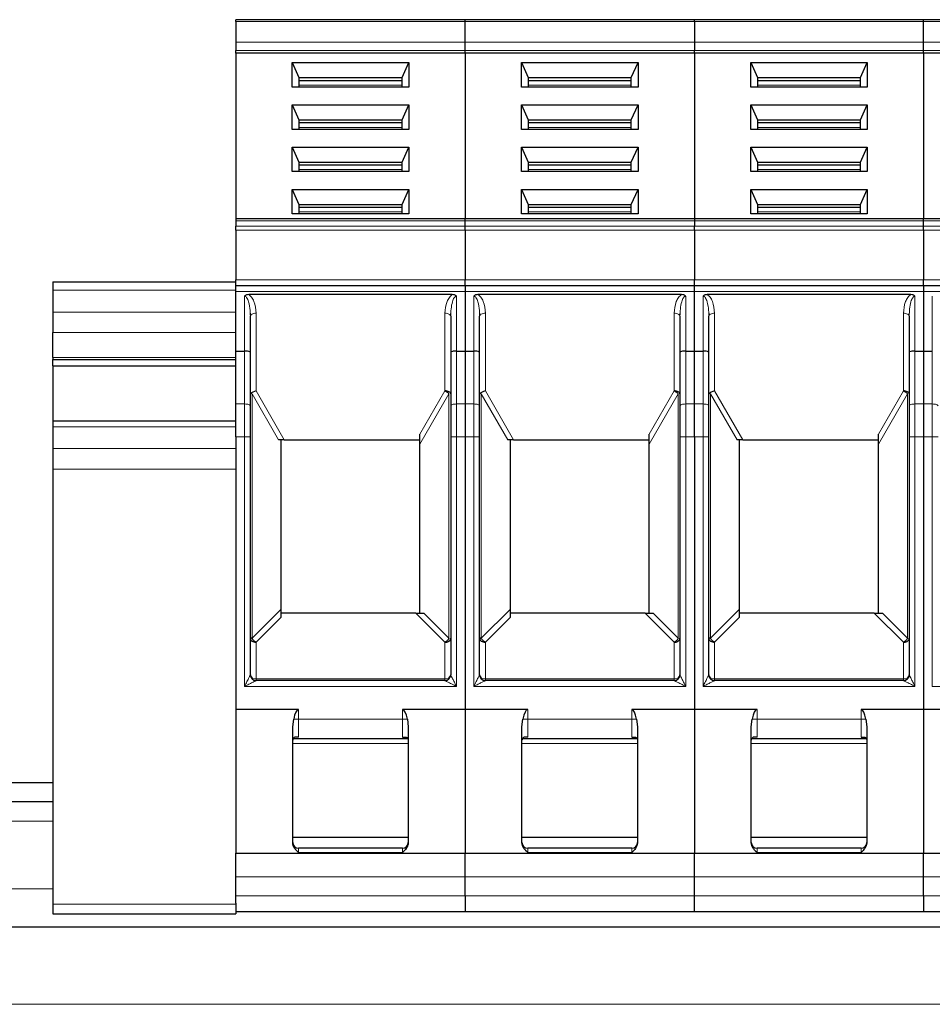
# Model space of a CAD drawing. Header units: millimetres. Extents: x 5 to 418, y -47 to 292.
# Tile 15 of 46: x 85 to 101, y 245 to 262. Entities that reach past the tile are written whole.
import ezdxf

# ---------------------------------------------------------------- set-up
doc = ezdxf.new("R2010")
doc.units = ezdxf.units.MM

msp = doc.modelspace()

# ---------------------------------------------------------------- linework, layer by layer
at = {"color": 7, "linetype": 'Continuous', "lineweight": 25}
for p, q in [((92.7538, 262.2047), (88.7871, 262.2047)), ((88.7871, 262.1754), (88.7871, 262.2047)), ((88.7871, 262.1754), (88.7871, 261.8152)), ((92.7538, 262.1754), (92.7538, 262.2047)), ((96.7205, 262.2047), (92.7538, 262.2047)), ((92.7538, 261.8152), (92.7538, 262.1754)), ((100.6871, 262.2047), (96.7205, 262.2047)), ((96.7205, 262.1754), (96.7205, 262.2047)), ((96.7205, 262.1754), (96.7205, 261.8152)), ((100.6871, 262.1754), (100.6871, 262.2047)), ((104.6538, 262.2047), (100.6871, 262.2047)), ((100.6871, 261.8152), (100.6871, 262.1754)), ((88.7871, 261.8152), (88.7871, 261.6738)), ((92.7538, 261.6738), (92.7538, 261.8152)), ((96.7205, 261.8152), (96.7205, 261.6738)), ((100.6871, 261.6738), (100.6871, 261.8152)), ((88.7871, 261.6267), (88.7871, 261.6738)), ((92.7538, 261.6267), (92.7538, 261.6738)), ((96.7205, 261.6267), (96.7205, 261.6738)), ((100.6871, 261.6267), (100.6871, 261.6738)), ((92.7538, 261.6267), (88.7871, 261.6267)), ((88.7871, 261.6267), (88.7871, 258.7568)), ((92.7538, 261.6267), (92.7538, 258.7568)), ((96.7205, 261.6267), (92.7538, 261.6267)), ((100.6871, 261.6267), (96.7205, 261.6267)), ((96.7205, 261.6267), (96.7205, 258.7568)), ((100.6871, 261.6267), (100.6871, 258.7568)), ((104.6538, 261.6267), (100.6871, 261.6267)), ((89.7622, 261.4616), (91.7787, 261.4616)), ((89.7622, 261.0375), (89.7622, 261.4616)), ((89.7622, 261.4616), (89.8788, 261.2024)), ((91.6621, 261.2024), (91.7787, 261.4616)), ((91.7787, 261.4616), (91.7787, 261.0375)), ((93.7289, 261.4616), (95.7454, 261.4616)), ((93.7289, 261.0375), (93.7289, 261.4616)), ((93.7289, 261.4616), (93.8455, 261.2024)), ((95.6288, 261.2024), (95.7454, 261.4616)), ((95.7454, 261.4616), (95.7454, 261.0375)), ((97.6956, 261.4616), (99.7121, 261.4616)), ((97.6956, 261.0375), (97.6956, 261.4616)), ((97.6956, 261.4616), (97.8121, 261.2024)), ((99.5955, 261.2024), (99.7121, 261.4616)), ((99.7121, 261.4616), (99.7121, 261.0375)), ((89.8788, 261.2024), (89.8788, 261.0375)), ((89.8788, 261.2024), (91.6621, 261.2024)), ((89.8788, 261.1553), (91.6621, 261.1553)), ((91.6621, 261.0375), (91.6621, 261.2024)), ((93.8455, 261.2024), (93.8455, 261.0375)), ((93.8455, 261.2024), (95.6288, 261.2024)), ((93.8455, 261.1553), (95.6288, 261.1553)), ((95.6288, 261.0375), (95.6288, 261.2024)), ((97.8121, 261.2024), (97.8121, 261.0375)), ((97.8121, 261.2024), (99.5955, 261.2024)), ((97.8121, 261.1553), (99.5955, 261.1553)), ((99.5955, 261.0375), (99.5955, 261.2024)), ((91.7787, 261.0375), (89.7622, 261.0375)), ((95.7454, 261.0375), (93.7289, 261.0375)), ((99.7121, 261.0375), (97.6956, 261.0375)), ((89.7622, 260.7309), (91.7787, 260.7309)), ((89.7622, 260.3068), (89.7622, 260.7309)), ((89.7622, 260.7309), (89.8788, 260.4717)), ((91.6621, 260.4717), (91.7787, 260.7309)), ((91.7787, 260.7309), (91.7787, 260.3068)), ((93.7289, 260.7309), (95.7454, 260.7309)), ((93.7289, 260.3068), (93.7289, 260.7309)), ((93.7289, 260.7309), (93.8455, 260.4717)), ((95.6288, 260.4717), (95.7454, 260.7309)), ((95.7454, 260.7309), (95.7454, 260.3068)), ((97.6956, 260.7309), (99.7121, 260.7309)), ((97.6956, 260.3068), (97.6956, 260.7309)), ((97.6956, 260.7309), (97.8121, 260.4717)), ((99.5955, 260.4717), (99.7121, 260.7309)), ((99.7121, 260.7309), (99.7121, 260.3068)), ((89.8788, 260.4717), (89.8788, 260.3068)), ((89.8788, 260.4717), (91.6621, 260.4717)), ((91.6621, 260.3068), (91.6621, 260.4717)), ((93.8455, 260.4717), (93.8455, 260.3068)), ((93.8455, 260.4717), (95.6288, 260.4717)), ((95.6288, 260.3068), (95.6288, 260.4717)), ((97.8121, 260.4717), (97.8121, 260.3068)), ((97.8121, 260.4717), (99.5955, 260.4717)), ((99.5955, 260.3068), (99.5955, 260.4717)), ((91.7787, 260.3068), (89.7622, 260.3068)), ((89.8788, 260.4246), (91.6621, 260.4246)), ((95.7454, 260.3068), (93.7289, 260.3068)), ((93.8455, 260.4246), (95.6288, 260.4246)), ((99.7121, 260.3068), (97.6956, 260.3068)), ((97.8121, 260.4246), (99.5955, 260.4246)), ((89.7622, 260.0003), (91.7787, 260.0003)), ((89.7622, 259.5761), (89.7622, 260.0003)), ((89.7622, 260.0003), (89.8788, 259.741)), ((91.6621, 259.741), (91.7787, 260.0003)), ((91.7787, 260.0003), (91.7787, 259.5761)), ((93.7289, 260.0003), (95.7454, 260.0003)), ((93.7289, 259.5761), (93.7289, 260.0003)), ((93.7289, 260.0003), (93.8455, 259.741)), ((95.6288, 259.741), (95.7454, 260.0003)), ((95.7454, 260.0003), (95.7454, 259.5761)), ((97.6956, 260.0003), (99.7121, 260.0003)), ((97.6956, 259.5761), (97.6956, 260.0003)), ((97.6956, 260.0003), (97.8121, 259.741)), ((99.5955, 259.741), (99.7121, 260.0003)), ((99.7121, 260.0003), (99.7121, 259.5761)), ((89.8788, 259.741), (89.8788, 259.5761)), ((89.8788, 259.741), (91.6621, 259.741)), ((89.8788, 259.6939), (91.6621, 259.6939)), ((91.6621, 259.5761), (91.6621, 259.741)), ((93.8455, 259.741), (93.8455, 259.5761)), ((93.8455, 259.741), (95.6288, 259.741)), ((93.8455, 259.6939), (95.6288, 259.6939)), ((95.6288, 259.5761), (95.6288, 259.741)), ((97.8121, 259.741), (97.8121, 259.5761)), ((97.8121, 259.741), (99.5955, 259.741)), ((97.8121, 259.6939), (99.5955, 259.6939)), ((99.5955, 259.5761), (99.5955, 259.741)), ((91.7787, 259.5761), (89.7622, 259.5761)), ((95.7454, 259.5761), (93.7289, 259.5761)), ((99.7121, 259.5761), (97.6956, 259.5761)), ((89.7622, 259.2696), (91.7787, 259.2696)), ((89.7622, 258.8454), (89.7622, 259.2696)), ((89.7622, 259.2696), (89.8788, 259.0104)), ((91.6621, 259.0104), (91.7787, 259.2696)), ((91.7787, 259.2696), (91.7787, 258.8454)), ((93.7289, 259.2696), (95.7454, 259.2696)), ((93.7289, 258.8454), (93.7289, 259.2696)), ((93.7289, 259.2696), (93.8455, 259.0104)), ((95.6288, 259.0104), (95.7454, 259.2696)), ((95.7454, 259.2696), (95.7454, 258.8454)), ((97.6956, 259.2696), (99.7121, 259.2696)), ((97.6956, 258.8454), (97.6956, 259.2696)), ((97.6956, 259.2696), (97.8121, 259.0104)), ((99.5955, 259.0104), (99.7121, 259.2696)), ((99.7121, 259.2696), (99.7121, 258.8454)), ((89.8788, 259.0104), (89.8788, 258.8454)), ((89.8788, 259.0104), (91.6621, 259.0104)), ((89.8788, 258.9632), (91.6621, 258.9632)), ((91.6621, 258.8454), (91.6621, 259.0104)), ((93.8455, 259.0104), (93.8455, 258.8454)), ((93.8455, 259.0104), (95.6288, 259.0104)), ((93.8455, 258.9632), (95.6288, 258.9632)), ((95.6288, 258.8454), (95.6288, 259.0104)), ((97.8121, 259.0104), (97.8121, 258.8454)), ((97.8121, 259.0104), (99.5955, 259.0104)), ((97.8121, 258.9632), (99.5955, 258.9632)), ((99.5955, 258.8454), (99.5955, 259.0104)), ((92.7538, 258.7568), (88.7871, 258.7568)), ((88.7871, 258.7568), (88.7871, 258.7275)), ((91.7787, 258.8454), (89.7622, 258.8454)), ((96.7205, 258.7568), (92.7538, 258.7568)), ((92.7538, 258.7275), (92.7538, 258.7568)), ((95.7454, 258.8454), (93.7289, 258.8454)), ((100.6871, 258.7568), (96.7205, 258.7568)), ((96.7205, 258.7568), (96.7205, 258.7275)), ((99.7121, 258.8454), (97.6956, 258.8454)), ((104.6538, 258.7568), (100.6871, 258.7568)), ((100.6871, 258.7275), (100.6871, 258.7568)), ((88.7871, 258.7275), (88.7871, 258.634)), ((88.7871, 258.5633), (88.7871, 258.634)), ((92.7538, 258.634), (92.7538, 258.7275)), ((92.7538, 258.5633), (92.7538, 258.634)), ((96.7205, 258.7275), (96.7205, 258.634)), ((96.7205, 258.5633), (96.7205, 258.634)), ((100.6871, 258.634), (100.6871, 258.7275)), ((100.6871, 258.5633), (100.6871, 258.634)), ((88.7871, 258.5633), (88.7871, 257.7047)), ((92.7538, 258.5633), (92.7538, 257.7047)), ((96.7205, 258.5633), (96.7205, 257.7047)), ((100.6871, 258.5633), (100.6871, 257.7047)), ((85.6205, 257.6714), (88.7871, 257.6714)), ((85.6205, 257.6714), (85.6205, 257.5249)), ((88.7871, 257.6047), (88.7871, 257.7047)), ((88.7871, 257.6047), (92.7538, 257.6047)), ((88.7871, 257.5047), (88.7871, 257.6047)), ((92.7538, 257.6047), (92.7538, 257.7047)), ((92.7538, 257.6047), (92.7538, 257.5047)), ((92.7538, 257.6047), (96.7205, 257.6047)), ((96.7205, 257.6047), (96.7205, 257.7047)), ((96.7205, 257.6047), (100.6871, 257.6047)), ((96.7205, 257.5047), (96.7205, 257.6047)), ((100.6871, 257.6047), (100.6871, 257.7047)), ((100.6871, 257.6047), (100.6871, 257.5047)), ((100.6871, 257.6047), (104.6538, 257.6047)), ((85.6205, 257.5249), (85.6205, 257.1476)), ((88.7871, 256.4714), (88.7871, 257.5047)), ((92.5318, 257.4495), (89.0091, 257.4495)), ((92.7538, 257.5047), (92.7538, 256.4714)), ((96.4985, 257.4495), (92.9758, 257.4495)), ((96.7205, 256.4714), (96.7205, 257.5047)), ((100.4652, 257.4495), (96.9424, 257.4495)), ((100.6871, 257.5047), (100.6871, 256.4714)), ((85.6205, 257.1476), (85.6205, 256.7909)), ((89.0359, 257.127), (89.044, 257.0924)), ((89.0371, 256.4537), (89.0371, 257.0763)), ((92.4973, 257.0941), (92.5057, 257.1211)), ((92.5038, 257.0763), (92.5038, 256.4537)), ((93.0026, 257.127), (93.0107, 257.0924)), ((93.0038, 256.4537), (93.0038, 257.0763)), ((96.464, 257.0941), (96.4724, 257.1211)), ((96.4705, 257.0763), (96.4705, 256.4537)), ((96.9693, 257.127), (96.9774, 257.0924)), ((96.9705, 256.4537), (96.9705, 257.0763)), ((100.4306, 257.0941), (100.4391, 257.1211)), ((100.4371, 257.0763), (100.4371, 256.4537)), ((85.6205, 256.3604), (85.6205, 256.7909)), ((85.6205, 256.3604), (85.6205, 256.3243)), ((88.7871, 256.4714), (88.9371, 256.4714)), ((88.7871, 255.557), (88.7871, 256.4714)), ((89.0371, 255.5228), (89.0371, 256.4537)), ((92.5038, 256.4537), (92.5038, 255.5228)), ((92.6038, 256.4714), (92.7538, 256.4714)), ((92.7538, 256.4714), (92.7538, 255.557)), ((92.7538, 256.4714), (92.9038, 256.4714)), ((93.0038, 255.5228), (93.0038, 256.4537)), ((96.4705, 256.4537), (96.4705, 255.5228)), ((96.5705, 256.4714), (96.7205, 256.4714)), ((96.7205, 256.4714), (96.8705, 256.4714)), ((96.7205, 255.557), (96.7205, 256.4714)), ((96.9705, 255.5228), (96.9705, 256.4537)), ((100.4371, 256.4537), (100.4371, 255.5228)), ((100.5371, 256.4714), (100.6871, 256.4714)), ((100.6871, 256.4714), (100.6871, 255.557)), ((100.6871, 256.4714), (100.8371, 256.4714)), ((85.6205, 256.3243), (88.7871, 256.3243)), ((85.6205, 256.2166), (85.6205, 256.3243)), ((85.6205, 256.2166), (88.7871, 256.2166)), ((85.6205, 256.2166), (85.6205, 255.2594)), ((88.7871, 254.9869), (88.7871, 255.557)), ((89.0371, 254.9869), (89.0371, 255.5228)), ((92.5038, 255.5228), (92.5038, 254.9869)), ((92.7538, 255.557), (92.7538, 254.9869)), ((93.0038, 254.9869), (93.0038, 255.5228)), ((96.4705, 255.5228), (96.4705, 254.9869)), ((96.7205, 254.9869), (96.7205, 255.557)), ((96.9705, 254.9869), (96.9705, 255.5228)), ((100.4371, 255.5228), (100.4371, 254.9869)), ((100.6871, 255.557), (100.6871, 254.9869)), ((88.7871, 255.2594), (85.6205, 255.2594)), ((85.6205, 255.2594), (85.6205, 255.1618)), ((85.6205, 255.1618), (85.6205, 254.7845)), ((91.9705, 254.8605), (91.9705, 255.033)), ((95.9371, 254.8605), (95.9371, 255.033)), ((99.9038, 254.8605), (99.9038, 255.033)), ((88.7871, 254.9869), (88.7871, 250.2714)), ((89.0371, 250.8714), (89.0371, 254.9869)), ((89.6253, 254.938), (89.5257, 254.938)), ((89.5705, 252.0087), (89.5705, 254.938)), ((89.6253, 254.938), (91.9705, 254.938)), ((91.9705, 251.938), (91.9705, 254.8605)), ((92.5038, 254.9869), (92.5038, 250.8714)), ((92.7538, 254.9869), (92.7538, 250.2714)), ((93.0038, 250.8714), (93.0038, 254.9869)), ((93.592, 254.938), (93.4924, 254.938)), ((93.5371, 252.0087), (93.5371, 254.938)), ((93.592, 254.938), (95.9371, 254.938)), ((95.9371, 251.938), (95.9371, 254.8605)), ((96.4705, 254.9869), (96.4705, 250.8714)), ((96.7205, 254.9869), (96.7205, 250.2714)), ((96.9705, 250.8714), (96.9705, 254.9869)), ((97.5586, 254.938), (97.4591, 254.938)), ((97.5038, 252.0087), (97.5038, 254.938)), ((97.5586, 254.938), (99.9038, 254.938)), ((99.9038, 251.938), (99.9038, 254.8605)), ((100.4371, 254.9869), (100.4371, 250.8714)), ((100.6871, 254.9869), (100.6871, 250.2714)), ((85.6205, 254.7845), (85.6205, 254.4309)), ((85.6205, 254.4309), (85.6205, 246.9047)), ((89.5705, 251.8673), (89.5705, 252.0087)), ((91.8998, 251.938), (89.5705, 251.938)), ((91.8998, 251.938), (92.0412, 251.938)), ((93.5371, 251.8673), (93.5371, 252.0087)), ((95.8664, 251.938), (93.5371, 251.938)), ((95.8664, 251.938), (96.0079, 251.938)), ((97.5038, 251.8673), (97.5038, 252.0087)), ((99.8331, 251.938), (97.5038, 251.938)), ((99.8331, 251.938), (99.9745, 251.938)), ((92.4038, 250.7714), (89.1371, 250.7714)), ((96.3705, 250.7714), (93.1038, 250.7714)), ((100.3371, 250.7714), (97.0705, 250.7714)), ((88.7871, 250.2714), (88.7871, 247.7833)), ((89.8705, 250.2714), (88.7871, 250.2714)), ((92.7538, 250.2714), (91.6705, 250.2714)), ((92.7538, 250.2714), (92.7538, 247.7833)), ((93.8371, 250.2714), (92.7538, 250.2714)), ((96.7205, 250.2714), (95.6371, 250.2714)), ((96.7205, 250.2714), (96.7205, 247.7833)), ((97.8038, 250.2714), (96.7205, 250.2714)), ((100.6871, 250.2714), (99.6038, 250.2714)), ((100.6871, 250.2714), (100.6871, 247.7833)), ((101.7705, 250.2714), (100.6871, 250.2714)), ((89.7705, 249.9738), (89.7872, 250.1047)), ((91.7538, 250.1047), (91.7705, 249.9738)), ((93.7371, 249.9738), (93.7539, 250.1047)), ((95.7204, 250.1047), (95.7371, 249.9738)), ((97.7038, 249.9738), (97.7205, 250.1047)), ((99.6871, 250.1047), (99.7038, 249.9738)), ((89.7705, 247.9646), (89.7705, 249.9738)), ((91.7705, 249.9738), (91.7705, 247.9646)), ((93.7371, 247.9646), (93.7371, 249.9738)), ((95.7371, 249.9738), (95.7371, 247.9646)), ((97.7038, 247.9646), (97.7038, 249.9738)), ((99.7038, 249.9738), (99.7038, 247.9646)), ((89.7793, 249.7714), (91.7603, 249.7714)), ((93.746, 249.7714), (95.727, 249.7714)), ((97.7127, 249.7714), (99.6937, 249.7714)), ((85.6205, 249.0047), (75.6871, 249.0047)), ((85.6205, 248.6714), (75.6871, 248.6714)), ((91.7705, 248.0547), (89.7705, 248.0547)), ((95.7371, 248.0547), (93.7371, 248.0547)), ((99.7038, 248.0547), (97.7038, 248.0547)), ((91.6705, 247.8714), (89.8705, 247.8714)), ((95.6371, 247.8714), (93.8371, 247.8714)), ((99.6038, 247.8714), (97.8038, 247.8714)), ((88.7871, 247.7833), (92.7538, 247.7833)), ((88.7871, 247.3743), (88.7871, 247.7833)), ((92.7538, 247.3743), (92.7538, 247.7833)), ((92.7538, 247.7833), (96.7205, 247.7833)), ((96.7205, 247.7833), (100.6871, 247.7833)), ((96.7205, 247.3743), (96.7205, 247.7833)), ((100.6871, 247.3743), (100.6871, 247.7833)), ((100.6871, 247.7833), (104.6538, 247.7833)), ((88.7871, 247.0461), (88.7871, 247.3743)), ((92.7538, 247.0461), (92.7538, 247.3743)), ((96.7205, 247.0461), (96.7205, 247.3743)), ((100.6871, 247.0461), (100.6871, 247.3743)), ((88.7871, 246.9218), (88.7871, 247.0461)), ((92.7538, 247.0461), (92.7538, 246.7714)), ((96.7205, 246.7714), (96.7205, 247.0461)), ((100.6871, 247.0461), (100.6871, 246.7714)), ((85.6205, 246.9047), (85.6205, 246.738)), ((88.7871, 246.9218), (88.7871, 246.9047)), ((88.7871, 246.9047), (88.7871, 246.738)), ((85.6205, 246.738), (88.7871, 246.738)), ((92.7538, 246.7714), (88.7871, 246.7714)), ((96.7205, 246.7714), (92.7538, 246.7714)), ((100.6871, 246.7714), (96.7205, 246.7714)), ((104.6538, 246.7714), (100.6871, 246.7714)), ((135.6871, 246.5047), (65.6871, 246.5047))]:
    msp.add_line(p, q, dxfattribs=at)
at = {"color": 7, "linetype": 'Continuous', "lineweight": 18}
for p, q in [((88.7871, 262.1754), (92.7538, 262.1754)), ((92.7538, 262.1754), (96.7205, 262.1754)), ((96.7205, 262.1754), (100.6871, 262.1754)), ((100.6871, 262.1754), (104.6538, 262.1754)), ((92.7538, 261.8152), (88.7871, 261.8152)), ((96.7205, 261.8152), (92.7538, 261.8152)), ((100.6871, 261.8152), (96.7205, 261.8152)), ((104.6538, 261.8152), (100.6871, 261.8152)), ((92.7538, 261.6738), (88.7871, 261.6738)), ((96.7205, 261.6738), (92.7538, 261.6738)), ((100.6871, 261.6738), (96.7205, 261.6738)), ((104.6538, 261.6738), (100.6871, 261.6738)), ((89.8788, 261.0728), (91.6621, 261.0728)), ((93.8455, 261.0728), (95.6288, 261.0728)), ((97.8121, 261.0728), (99.5955, 261.0728)), ((89.8788, 260.3421), (91.6621, 260.3421)), ((93.8455, 260.3421), (95.6288, 260.3421)), ((97.8121, 260.3421), (99.5955, 260.3421)), ((89.8788, 259.6114), (91.6621, 259.6114)), ((93.8455, 259.6114), (95.6288, 259.6114)), ((97.8121, 259.6114), (99.5955, 259.6114)), ((89.8788, 258.8807), (91.6621, 258.8807)), ((93.8455, 258.8807), (95.6288, 258.8807)), ((97.8121, 258.8807), (99.5955, 258.8807)), ((92.7538, 258.7275), (88.7871, 258.7275)), ((92.7538, 258.634), (88.7871, 258.634)), ((96.7205, 258.7275), (92.7538, 258.7275)), ((96.7205, 258.634), (92.7538, 258.634)), ((100.6871, 258.7275), (96.7205, 258.7275)), ((100.6871, 258.634), (96.7205, 258.634)), ((104.6538, 258.7275), (100.6871, 258.7275)), ((104.6538, 258.634), (100.6871, 258.634)), ((92.7538, 258.5633), (88.7871, 258.5633)), ((96.7205, 258.5633), (92.7538, 258.5633)), ((100.6871, 258.5633), (96.7205, 258.5633)), ((104.6538, 258.5633), (100.6871, 258.5633)), ((88.7871, 257.7047), (92.7538, 257.7047)), ((92.7538, 257.7047), (96.7205, 257.7047)), ((96.7205, 257.7047), (100.6871, 257.7047)), ((100.6871, 257.7047), (104.6538, 257.7047)), ((85.6205, 257.5249), (88.7871, 257.5249)), ((88.7871, 257.5047), (92.7538, 257.5047)), ((88.9371, 257.4227), (88.9371, 256.4714)), ((92.6038, 256.4714), (92.6038, 257.4227)), ((92.7538, 257.5047), (96.7205, 257.5047)), ((92.9038, 257.4227), (92.9038, 256.4714)), ((96.5705, 256.4714), (96.5705, 257.4227)), ((96.7205, 257.5047), (100.6871, 257.5047)), ((96.8705, 257.4227), (96.8705, 256.4714)), ((100.5371, 256.4714), (100.5371, 257.4227)), ((100.6871, 257.5047), (104.6538, 257.5047)), ((100.8371, 257.4227), (100.8371, 256.4714)), ((85.6205, 257.1476), (88.7871, 257.1476)), ((89.1371, 257.1263), (89.1371, 255.7835)), ((92.4038, 255.7835), (92.4038, 257.1263)), ((93.1038, 257.1263), (93.1038, 255.7835)), ((96.3705, 255.7835), (96.3705, 257.1263)), ((97.0705, 257.1263), (97.0705, 255.7835)), ((100.3371, 255.7835), (100.3371, 257.1263)), ((85.6205, 256.7909), (88.7871, 256.7909)), ((85.6205, 256.3604), (88.7871, 256.3604)), ((88.9371, 256.4714), (88.9371, 255.557)), ((92.6038, 255.557), (92.6038, 256.4714)), ((92.9038, 256.4714), (92.9038, 255.557)), ((96.5705, 255.557), (96.5705, 256.4714)), ((96.8705, 256.4714), (96.8705, 255.557)), ((100.5371, 255.557), (100.5371, 256.4714)), ((100.8371, 256.4714), (100.8371, 255.557)), ((89.0664, 255.7335), (89.0664, 251.5047)), ((89.5257, 254.938), (89.0664, 255.7335)), ((89.1371, 255.7835), (89.6253, 254.938)), ((91.9705, 255.033), (92.4038, 255.7835)), ((92.4745, 255.7335), (91.9705, 254.8605)), ((92.4745, 251.5047), (92.4745, 255.7335)), ((93.4924, 254.938), (93.0331, 255.7335)), ((93.0331, 255.7335), (93.0331, 251.5047)), ((93.1038, 255.7835), (93.592, 254.938)), ((95.9371, 255.033), (96.3705, 255.7835)), ((96.4412, 255.7335), (95.9371, 254.8605)), ((96.4412, 251.5047), (96.4412, 255.7335)), ((96.9998, 255.7335), (96.9998, 251.5047)), ((97.4591, 254.938), (96.9998, 255.7335)), ((97.0705, 255.7835), (97.5586, 254.938)), ((99.9038, 255.033), (100.3371, 255.7835)), ((100.4079, 255.7335), (99.9038, 254.8605)), ((100.4079, 251.5047), (100.4079, 255.7335)), ((88.9371, 255.557), (88.7871, 255.557)), ((88.9371, 254.9869), (88.9371, 255.557)), ((92.6038, 255.557), (92.6038, 254.9869)), ((92.7538, 255.557), (92.6038, 255.557)), ((92.9038, 255.557), (92.7538, 255.557)), ((92.9038, 254.9869), (92.9038, 255.557)), ((96.5705, 255.557), (96.5705, 254.9869)), ((96.7205, 255.557), (96.5705, 255.557)), ((96.8705, 255.557), (96.7205, 255.557)), ((96.8705, 254.9869), (96.8705, 255.557)), ((100.5371, 255.557), (100.5371, 254.9869)), ((100.6871, 255.557), (100.5371, 255.557)), ((100.8371, 255.557), (100.6871, 255.557)), ((100.8371, 254.9869), (100.8371, 255.557)), ((85.6205, 255.1618), (88.7871, 255.1618)), ((88.7871, 254.9869), (88.9371, 254.9869)), ((88.9371, 250.6714), (88.9371, 254.9869)), ((88.9371, 254.9869), (89.0371, 254.9869)), ((92.6038, 254.9869), (92.5038, 254.9869)), ((92.6038, 254.9869), (92.6038, 250.6714)), ((92.7538, 254.9869), (92.6038, 254.9869)), ((92.7538, 254.9869), (92.9038, 254.9869)), ((92.9038, 250.6714), (92.9038, 254.9869)), ((92.9038, 254.9869), (93.0038, 254.9869)), ((96.5705, 254.9869), (96.4705, 254.9869)), ((96.5705, 254.9869), (96.5705, 250.6714)), ((96.7205, 254.9869), (96.5705, 254.9869)), ((96.7205, 254.9869), (96.8705, 254.9869)), ((96.8705, 250.6714), (96.8705, 254.9869)), ((96.8705, 254.9869), (96.9705, 254.9869)), ((100.5371, 254.9869), (100.4371, 254.9869)), ((100.5371, 254.9869), (100.5371, 250.6714)), ((100.6871, 254.9869), (100.5371, 254.9869)), ((100.6871, 254.9869), (100.8371, 254.9869)), ((100.8371, 250.6714), (100.8371, 254.9869)), ((100.8371, 254.9869), (100.9371, 254.9869)), ((85.6205, 254.7845), (88.7871, 254.7845)), ((85.6205, 254.4309), (88.7871, 254.4309)), ((89.0664, 251.5047), (89.5705, 252.0087)), ((92.4038, 251.434), (91.8998, 251.938)), ((92.4745, 251.5047), (92.0412, 251.938)), ((93.0331, 251.5047), (93.5371, 252.0087)), ((96.3705, 251.434), (95.8664, 251.938)), ((96.4412, 251.5047), (96.0079, 251.938)), ((96.9998, 251.5047), (97.5038, 252.0087)), ((100.3371, 251.434), (99.8331, 251.938)), ((100.4079, 251.5047), (99.9745, 251.938)), ((89.5705, 251.8673), (89.1371, 251.434)), ((93.5371, 251.8673), (93.1038, 251.434)), ((97.5038, 251.8673), (97.0705, 251.434)), ((89.1371, 251.434), (89.1371, 250.8007)), ((92.4038, 250.8007), (92.4038, 251.434)), ((93.1038, 251.434), (93.1038, 250.8007)), ((96.3705, 250.8007), (96.3705, 251.434)), ((97.0705, 251.434), (97.0705, 250.8007)), ((100.3371, 250.8007), (100.3371, 251.434)), ((89.1371, 250.7714), (89.1371, 250.8007)), ((89.1371, 250.8007), (92.4038, 250.8007)), ((92.4038, 250.8007), (92.4038, 250.7714)), ((93.1038, 250.7714), (93.1038, 250.8007)), ((93.1038, 250.8007), (96.3705, 250.8007)), ((96.3705, 250.8007), (96.3705, 250.7714)), ((97.0705, 250.7714), (97.0705, 250.8007)), ((97.0705, 250.8007), (100.3371, 250.8007)), ((100.3371, 250.8007), (100.3371, 250.7714)), ((92.6038, 250.6714), (88.9371, 250.6714)), ((96.5705, 250.6714), (92.9038, 250.6714)), ((100.5371, 250.6714), (96.8705, 250.6714)), ((104.5038, 250.6714), (100.8371, 250.6714)), ((89.8705, 250.2714), (89.8705, 250.1047)), ((91.6705, 250.1047), (91.6705, 250.2714)), ((93.8371, 250.2714), (93.8371, 250.1047)), ((95.6371, 250.1047), (95.6371, 250.2714)), ((97.8038, 250.2714), (97.8038, 250.1047)), ((99.6038, 250.1047), (99.6038, 250.2714)), ((89.8705, 250.1047), (89.7872, 250.1047)), ((89.8705, 250.1047), (89.8705, 249.7899)), ((89.8705, 250.1047), (91.6705, 250.1047)), ((91.6705, 249.7899), (91.6705, 250.1047)), ((91.6705, 250.1047), (91.7538, 250.1047)), ((93.8371, 250.1047), (93.7539, 250.1047)), ((93.8371, 250.1047), (93.8371, 249.7899)), ((93.8371, 250.1047), (95.6371, 250.1047)), ((95.6371, 249.7899), (95.6371, 250.1047)), ((95.6371, 250.1047), (95.7204, 250.1047)), ((97.8038, 250.1047), (97.7205, 250.1047)), ((97.8038, 250.1047), (97.8038, 249.7899)), ((97.8038, 250.1047), (99.6038, 250.1047)), ((99.6038, 249.7899), (99.6038, 250.1047)), ((99.6038, 250.1047), (99.6871, 250.1047)), ((89.8705, 249.7899), (89.8032, 249.7899)), ((91.7378, 249.7899), (91.6705, 249.7899)), ((93.8371, 249.7899), (93.7699, 249.7899)), ((95.7045, 249.7899), (95.6371, 249.7899)), ((97.8038, 249.7899), (97.7366, 249.7899)), ((99.6711, 249.7899), (99.6038, 249.7899)), ((89.7705, 249.6809), (90.7705, 249.6809)), ((90.7705, 249.6809), (91.7705, 249.6809)), ((93.7371, 249.6809), (94.7371, 249.6809)), ((94.7371, 249.6809), (95.7371, 249.6809)), ((97.7038, 249.6809), (98.7038, 249.6809)), ((98.7038, 249.6809), (99.7038, 249.6809)), ((85.6205, 248.338), (75.6871, 248.338)), ((89.8705, 247.8714), (89.8705, 247.7973)), ((91.6705, 247.7973), (91.6705, 247.8714)), ((93.8371, 247.8714), (93.8371, 247.7973)), ((95.6371, 247.7973), (95.6371, 247.8714)), ((97.8038, 247.8714), (97.8038, 247.7973)), ((99.6038, 247.7973), (99.6038, 247.8714)), ((91.6705, 247.7973), (89.8705, 247.7973)), ((95.6371, 247.7973), (93.8371, 247.7973)), ((99.6038, 247.7973), (97.8038, 247.7973)), ((92.7538, 247.3743), (88.7871, 247.3743)), ((96.7205, 247.3743), (92.7538, 247.3743)), ((100.6871, 247.3743), (96.7205, 247.3743)), ((104.6538, 247.3743), (100.6871, 247.3743)), ((85.6205, 247.1714), (75.6871, 247.1714)), ((88.7871, 247.0461), (92.7538, 247.0461)), ((92.7538, 247.0461), (96.7205, 247.0461)), ((96.7205, 247.0461), (100.6871, 247.0461)), ((100.6871, 247.0461), (104.6538, 247.0461)), ((85.6205, 246.9047), (88.7871, 246.9047)), ((135.6871, 245.1714), (65.6871, 245.1714))]:
    msp.add_line(p, q, dxfattribs=at)
at = {"color": 7, "linetype": 'Continuous', "lineweight": 18, "flags": 128}
for points in [[(89.1371, 257.1263), (89.1176, 257.1253), (89.0989, 257.1225), (89.0816, 257.1179), (89.0664, 257.1117), (89.054, 257.1041), (89.0448, 257.0954), (89.0391, 257.0861), (89.0371, 257.0763)], [(93.1038, 257.1263), (93.0843, 257.1253), (93.0655, 257.1225), (93.0483, 257.1179), (93.0331, 257.1117), (93.0207, 257.1041), (93.0114, 257.0954), (93.0057, 257.0861), (93.0038, 257.0763)], [(97.0705, 257.1263), (97.051, 257.1253), (97.0322, 257.1225), (97.0149, 257.1179), (96.9998, 257.1117), (96.9873, 257.1041), (96.9781, 257.0954), (96.9724, 257.0861), (96.9705, 257.0763)], [(88.9371, 255.557), (88.9567, 255.5563), (88.9754, 255.5543), (88.9927, 255.5512), (89.0079, 255.5469), (89.0203, 255.5418), (89.0295, 255.5358), (89.0352, 255.5294), (89.0371, 255.5228)], [(92.6038, 255.557), (92.5843, 255.5563), (92.5655, 255.5543), (92.5483, 255.5512), (92.5331, 255.5469), (92.5207, 255.5418), (92.5114, 255.5358), (92.5057, 255.5294), (92.5038, 255.5228)], [(92.9038, 255.557), (92.9233, 255.5563), (92.9421, 255.5543), (92.9594, 255.5512), (92.9745, 255.5469), (92.987, 255.5418), (92.9962, 255.5358), (93.0019, 255.5294), (93.0038, 255.5228)], [(96.5705, 255.557), (96.551, 255.5563), (96.5322, 255.5543), (96.5149, 255.5512), (96.4998, 255.5469), (96.4873, 255.5418), (96.4781, 255.5358), (96.4724, 255.5294), (96.4705, 255.5228)], [(96.8705, 255.557), (96.89, 255.5563), (96.9088, 255.5543), (96.926, 255.5512), (96.9412, 255.5469), (96.9536, 255.5418), (96.9629, 255.5358), (96.9686, 255.5294), (96.9705, 255.5228)], [(100.5371, 255.557), (100.5176, 255.5563), (100.4989, 255.5543), (100.4816, 255.5512), (100.4664, 255.5469), (100.454, 255.5418), (100.4448, 255.5358), (100.4391, 255.5294), (100.4371, 255.5228)], [(100.8371, 255.557), (100.8567, 255.5563), (100.8754, 255.5543), (100.8927, 255.5512), (100.9079, 255.5469), (100.9203, 255.5418), (100.9295, 255.5358), (100.9352, 255.5294), (100.9371, 255.5228)]]:
    msp.add_lwpolyline(points, dxfattribs=at)
at = {"color": 7, "linetype": 'Continuous', "lineweight": 25}
for centre, radius, start, end in [((88.9604, 256.3107), 0.1623, 61.77296, 98.22704), ((92.927, 256.3107), 0.1623, 61.77296, 98.22704), ((96.8937, 256.3107), 0.1623, 61.77296, 98.22704), ((89.1371, 250.8714), 0.1, 180, 270), ((92.4038, 250.8714), 0.1, 270, 0), ((93.1038, 250.8714), 0.1, 180, 270), ((96.3705, 250.8714), 0.1, 270, 0), ((97.0705, 250.8714), 0.1, 180, 270), ((100.3371, 250.8714), 0.1, 270, 0), ((89.8705, 247.9714), 0.1, 180, 270), ((91.6705, 247.9714), 0.1, 270, 0), ((93.8371, 247.9714), 0.1, 180, 270), ((95.6371, 247.9714), 0.1, 270, 0), ((97.8038, 247.9714), 0.1, 180, 270), ((99.6038, 247.9714), 0.1, 270, 0)]:
    msp.add_arc(centre, radius, start, end, dxfattribs=at)
at = {"color": 7, "linetype": 'Continuous', "lineweight": 18}
for centre, start, end in [((89.1246, 250.889), 191.42175, 278.04947), ((92.4163, 250.889), 261.95053, 348.57825), ((93.0913, 250.889), 191.42175, 278.04947), ((96.383, 250.889), 261.95053, 348.57825), ((97.058, 250.889), 191.42175, 278.04947), ((100.3496, 250.889), 261.95053, 348.57825)]:
    msp.add_arc(centre, 0.0893, start, end, dxfattribs=at)
at = {"color": 7, "linetype": 'Continuous', "lineweight": 25}
for centre, major_axis, ratio, start_param, end_param in [((92.6038, 256.4537), (0.1, 0), 0.176327, 1.5707963, 3.1415927), ((96.5705, 256.4537), (0.1, 0), 0.176327, 1.5707963, 3.1415927), ((100.5371, 256.4537), (0.1, 0), 0.176327, 1.5707963, 3.1415927), ((89.1371, 255.7335), (0.0992, 0.0266), 0.4740326, 1.4444562, 2.6668219), ((93.1038, 255.7335), (0.0992, 0.0266), 0.4740326, 1.4444562, 2.6668219), ((97.0705, 255.7335), (0.0992, 0.0266), 0.4740326, 1.4444562, 2.6668219), ((89.8705, 249.8982), (0, 0.3732), 0.2679492, 0, 0.9843339), ((91.6705, 249.8982), (0, 0.3732), 0.2679492, 5.2988514, 6.2831853), ((93.8371, 249.8982), (0, 0.3732), 0.2679492, 0, 0.9843339), ((95.6371, 249.8982), (0, 0.3732), 0.2679492, 5.2988514, 6.2831853), ((97.8038, 249.8982), (0, 0.3732), 0.2679492, 0, 0.9843339), ((99.6038, 249.8982), (0, 0.3732), 0.2679492, 5.2988514, 6.2831853)]:
    msp.add_ellipse(centre, major_axis=major_axis, ratio=ratio, start_param=start_param, end_param=end_param, dxfattribs=at)
for points, knots in [([(89.0091, 257.4495), (88.9953, 257.4484), (88.9751, 257.4468), (88.9512, 257.4351), (88.9418, 257.4268), (88.9371, 257.4227)], [0, 0, 0, 0, 0.5232869, 0.7625223, 1, 1, 1, 1]), ([(92.6038, 257.4227), (92.5991, 257.4268), (92.5897, 257.4351), (92.5658, 257.4468), (92.5457, 257.4484), (92.5318, 257.4495)], [0, 0, 0, 0, 0.2375946, 0.4768936, 1, 1, 1, 1]), ([(92.9758, 257.4495), (92.9619, 257.4484), (92.9418, 257.4468), (92.9179, 257.4351), (92.9085, 257.4268), (92.9038, 257.4227)], [0, 0, 0, 0, 0.52328695, 0.76252233, 1, 1, 1, 1]), ([(96.5705, 257.4227), (96.5658, 257.4268), (96.5564, 257.4351), (96.5325, 257.4468), (96.5123, 257.4484), (96.4985, 257.4495)], [0, 0, 0, 0, 0.2375946, 0.4768936, 1, 1, 1, 1]), ([(96.9424, 257.4495), (96.9286, 257.4484), (96.9085, 257.4468), (96.8846, 257.4351), (96.8752, 257.4268), (96.8705, 257.4227)], [0, 0, 0, 0, 0.52328695, 0.76252233, 1, 1, 1, 1]), ([(100.5371, 257.4227), (100.5325, 257.4268), (100.523, 257.4351), (100.4991, 257.4468), (100.479, 257.4484), (100.4652, 257.4495)], [0, 0, 0, 0, 0.2375946, 0.4768936, 1, 1, 1, 1]), ([(89.0664, 251.5047), (89.0582, 251.505), (89.0439, 251.5056), (89.0381, 251.505), (89.0372, 251.5048), (89.0372, 251.5047), (89.0371, 251.5047), (89.0371, 251.5047), (89.0371, 251.5047), (89.0371, 251.5047)], [0, 0, 0, 0, 0.4979723, 0.8687325, 0.9644528, 0.9897505, 0.9967563, 0.9988484, 1, 1, 1, 1]), ([(92.4038, 251.434), (92.4077, 251.4343), (92.4188, 251.4352), (92.4407, 251.4385), (92.4598, 251.4456), (92.4709, 251.4523), (92.4736, 251.4541), (92.4743, 251.4545), (92.4745, 251.4547), (92.4745, 251.4547), (92.4745, 251.4547), (92.4837, 251.4611), (92.4994, 251.477), (92.5023, 251.4955), (92.5038, 251.5047)], [0, 0, 0, 0, 0.0745748, 0.2134229, 0.4283224, 0.4825724, 0.4962813, 0.49978, 0.5006903, 0.5009357, 0.501006, 0.5010413, 0.7505207, 1, 1, 1, 1]), ([(93.0331, 251.5047), (93.0249, 251.505), (93.0106, 251.5056), (93.0047, 251.505), (93.0039, 251.5048), (93.0038, 251.5047), (93.0038, 251.5047), (93.0038, 251.5047), (93.0038, 251.5047), (93.0038, 251.5047)], [0, 0, 0, 0, 0.4979723, 0.8687325, 0.9644528, 0.9897505, 0.9967563, 0.9988484, 1, 1, 1, 1]), ([(96.3705, 251.434), (96.3744, 251.4343), (96.3855, 251.4352), (96.4074, 251.4385), (96.4265, 251.4456), (96.4376, 251.4523), (96.4403, 251.4541), (96.441, 251.4545), (96.4411, 251.4547), (96.4412, 251.4547), (96.4412, 251.4547), (96.4504, 251.4611), (96.466, 251.477), (96.469, 251.4955), (96.4705, 251.5047)], [0, 0, 0, 0, 0.0745748, 0.2134229, 0.4283224, 0.4825724, 0.4962813, 0.49978, 0.5006903, 0.5009357, 0.501006, 0.5010413, 0.7505207, 1, 1, 1, 1]), ([(96.9998, 251.5047), (96.9916, 251.505), (96.9773, 251.5056), (96.9714, 251.505), (96.9705, 251.5048), (96.9705, 251.5047), (96.9705, 251.5047), (96.9705, 251.5047), (96.9705, 251.5047), (96.9705, 251.5047)], [0, 0, 0, 0, 0.4979723, 0.8687325, 0.9644528, 0.9897505, 0.9967563, 0.9988484, 1, 1, 1, 1]), ([(100.3371, 251.434), (100.341, 251.4343), (100.3521, 251.4352), (100.3741, 251.4385), (100.3931, 251.4456), (100.4043, 251.4523), (100.407, 251.4541), (100.4076, 251.4545), (100.4078, 251.4547), (100.4078, 251.4547), (100.4079, 251.4547), (100.4171, 251.4611), (100.4327, 251.477), (100.4357, 251.4955), (100.4371, 251.5047)], [0, 0, 0, 0, 0.0745748, 0.2134229, 0.4283224, 0.4825724, 0.4962813, 0.49978, 0.5006903, 0.5009357, 0.501006, 0.5010413, 0.7505207, 1, 1, 1, 1]), ([(89.8705, 249.7899), (89.8626, 249.7918), (89.8522, 249.7943), (89.8406, 249.7953), (89.8263, 249.7959), (89.8093, 249.7938), (89.7905, 249.7846), (89.7791, 249.7727), (89.7719, 249.7575), (89.7709, 249.7451), (89.7705, 249.7391)], [0, 0, 0, 0, 0.1735175, 0.2265364, 0.2570245, 0.4906957, 0.6353501, 0.7659825, 0.8860558, 1, 1, 1, 1]), ([(91.6705, 249.7899), (91.683, 249.7926), (91.7054, 249.7973), (91.7315, 249.7936), (91.7484, 249.7856), (91.7596, 249.7745), (91.7685, 249.7592), (91.7698, 249.7455), (91.7705, 249.7391)], [0, 0, 0, 0, 0.2733104, 0.4912151, 0.6137942, 0.7390907, 0.8788606, 1, 1, 1, 1]), ([(93.8371, 249.7899), (93.8292, 249.7918), (93.8189, 249.7943), (93.8073, 249.7953), (93.793, 249.7959), (93.776, 249.7938), (93.7572, 249.7846), (93.7458, 249.7727), (93.7385, 249.7575), (93.7376, 249.7451), (93.7371, 249.7391)], [0, 0, 0, 0, 0.1735175, 0.2265364, 0.2570245, 0.4906957, 0.6353501, 0.7659825, 0.8860558, 1, 1, 1, 1]), ([(95.6371, 249.7899), (95.6496, 249.7926), (95.6721, 249.7973), (95.6982, 249.7936), (95.7151, 249.7856), (95.7262, 249.7745), (95.7351, 249.7592), (95.7365, 249.7455), (95.7371, 249.7391)], [0, 0, 0, 0, 0.2733104, 0.4912151, 0.6137942, 0.7390907, 0.8788606, 1, 1, 1, 1]), ([(97.8038, 249.7899), (97.7959, 249.7918), (97.7856, 249.7943), (97.7739, 249.7953), (97.7597, 249.7959), (97.7426, 249.7938), (97.7239, 249.7846), (97.7125, 249.7727), (97.7052, 249.7575), (97.7043, 249.7451), (97.7038, 249.7391)], [0, 0, 0, 0, 0.1735175, 0.2265364, 0.2570245, 0.4906957, 0.6353501, 0.7659825, 0.8860558, 1, 1, 1, 1]), ([(99.6038, 249.7899), (99.6163, 249.7926), (99.6387, 249.7973), (99.6648, 249.7936), (99.6817, 249.7856), (99.6929, 249.7745), (99.7018, 249.7592), (99.7032, 249.7455), (99.7038, 249.7391)], [0, 0, 0, 0, 0.2733104, 0.4912151, 0.6137942, 0.7390907, 0.8788606, 1, 1, 1, 1]), ([(89.8705, 247.7973), (89.8623, 247.8052), (89.8518, 247.8154), (89.8287, 247.8377), (89.804, 247.8681), (89.7763, 247.9136), (89.7723, 247.9482), (89.7705, 247.9646)], [0, 0, 0, 0, 0.1693168, 0.2177005, 0.4779248, 0.7539112, 1, 1, 1, 1]), ([(91.7705, 247.9646), (91.7677, 247.9471), (91.7623, 247.9129), (91.7296, 247.8538), (91.6938, 247.8195), (91.6705, 247.7973)], [0, 0, 0, 0, 0.265609, 0.5216251, 1, 1, 1, 1]), ([(93.8371, 247.7973), (93.829, 247.8052), (93.8185, 247.8154), (93.7953, 247.8377), (93.7707, 247.8681), (93.7429, 247.9136), (93.739, 247.9482), (93.7371, 247.9646)], [0, 0, 0, 0, 0.1693168, 0.2177005, 0.4779248, 0.7539112, 1, 1, 1, 1]), ([(95.7371, 247.9646), (95.7344, 247.9471), (95.729, 247.9129), (95.6963, 247.8538), (95.6605, 247.8195), (95.6371, 247.7973)], [0, 0, 0, 0, 0.265609, 0.5216251, 1, 1, 1, 1]), ([(97.8038, 247.7973), (97.7956, 247.8052), (97.7851, 247.8154), (97.762, 247.8377), (97.7373, 247.8681), (97.7096, 247.9136), (97.7057, 247.9482), (97.7038, 247.9646)], [0, 0, 0, 0, 0.1693168, 0.2177005, 0.4779248, 0.7539112, 1, 1, 1, 1]), ([(99.7038, 247.9646), (99.7011, 247.9471), (99.6957, 247.9129), (99.6629, 247.8538), (99.6271, 247.8195), (99.6038, 247.7973)], [0, 0, 0, 0, 0.265609, 0.5216251, 1, 1, 1, 1])]:
    msp.add_open_spline(points, degree=3, knots=knots, dxfattribs=at)
at = {"color": 7, "linetype": 'Continuous', "lineweight": 18}
for points, knots in [([(89.0371, 257.0763), (89.0364, 257.1091), (89.0344, 257.1932), (89.0169, 257.3024), (88.9867, 257.3851), (88.9604, 257.4143), (88.9468, 257.4217), (88.9402, 257.4224), (88.9371, 257.4227)], [0, 0, 0, 0, 0.261807, 0.6722644, 0.8828402, 0.9498396, 0.9762616, 1, 1, 1, 1]), ([(89.0091, 257.4495), (89.0264, 257.4347), (89.0657, 257.4009), (89.1218, 257.2919), (89.1307, 257.1957), (89.1371, 257.1263)], [0, 0, 0, 0, 0.1790859, 0.4083878, 1, 1, 1, 1]), ([(92.4038, 257.1263), (92.4097, 257.1948), (92.418, 257.2901), (92.474, 257.3991), (92.5139, 257.4339), (92.5318, 257.4495)], [0, 0, 0, 0, 0.58302207, 0.81261127, 1, 1, 1, 1]), ([(92.6038, 257.4227), (92.6005, 257.4224), (92.5934, 257.4216), (92.5788, 257.4134), (92.5537, 257.3833), (92.5121, 257.2702), (92.5074, 257.1606), (92.5038, 257.0763)], [0, 0, 0, 0, 0.0256489, 0.0542111, 0.1273457, 0.3285041, 1, 1, 1, 1]), ([(93.0038, 257.0763), (93.003, 257.1091), (93.001, 257.1932), (92.9836, 257.3024), (92.9534, 257.3851), (92.927, 257.4143), (92.9135, 257.4217), (92.9069, 257.4224), (92.9038, 257.4227)], [0, 0, 0, 0, 0.261807, 0.6722644, 0.8828402, 0.9498396, 0.9762616, 1, 1, 1, 1]), ([(92.9758, 257.4495), (92.993, 257.4347), (93.0324, 257.4009), (93.0884, 257.2919), (93.0974, 257.1957), (93.1038, 257.1263)], [0, 0, 0, 0, 0.1790859, 0.4083878, 1, 1, 1, 1]), ([(96.3705, 257.1263), (96.3764, 257.1948), (96.3847, 257.2901), (96.4407, 257.3991), (96.4806, 257.4339), (96.4985, 257.4495)], [0, 0, 0, 0, 0.58302207, 0.81261127, 1, 1, 1, 1]), ([(96.5705, 257.4227), (96.5671, 257.4224), (96.5601, 257.4216), (96.5455, 257.4134), (96.5204, 257.3833), (96.4787, 257.2702), (96.4741, 257.1606), (96.4705, 257.0763)], [0, 0, 0, 0, 0.0256489, 0.0542111, 0.1273457, 0.3285041, 1, 1, 1, 1]), ([(96.9705, 257.0763), (96.9697, 257.1091), (96.9677, 257.1932), (96.9502, 257.3024), (96.92, 257.3851), (96.8937, 257.4143), (96.8801, 257.4217), (96.8736, 257.4224), (96.8705, 257.4227)], [0, 0, 0, 0, 0.261807, 0.6722644, 0.8828402, 0.9498396, 0.9762616, 1, 1, 1, 1]), ([(96.9424, 257.4495), (96.9597, 257.4347), (96.999, 257.4009), (97.0551, 257.2919), (97.064, 257.1957), (97.0705, 257.1263)], [0, 0, 0, 0, 0.1790859, 0.4083878, 1, 1, 1, 1]), ([(100.3371, 257.1263), (100.3431, 257.1948), (100.3513, 257.2901), (100.4073, 257.3991), (100.4472, 257.4339), (100.4652, 257.4495)], [0, 0, 0, 0, 0.58302207, 0.81261127, 1, 1, 1, 1]), ([(100.5371, 257.4227), (100.5338, 257.4224), (100.5267, 257.4216), (100.5121, 257.4134), (100.487, 257.3833), (100.4454, 257.2702), (100.4407, 257.1606), (100.4371, 257.0763)], [0, 0, 0, 0, 0.0256489, 0.0542111, 0.1273457, 0.3285041, 1, 1, 1, 1]), ([(88.9371, 250.6714), (88.9513, 250.6994), (88.9718, 250.7401), (88.9955, 250.789), (89.0104, 250.8176), (89.0217, 250.8404), (89.0304, 250.8576), (89.0361, 250.8691), (89.0368, 250.8706), (89.0371, 250.8714)], [0, 0, 0, 0, 0.3577147, 0.5187944, 0.6378387, 0.7537823, 0.8500953, 0.930212, 1, 1, 1, 1]), ([(89.1371, 250.7714), (89.137, 250.7713), (89.1366, 250.7711), (89.1323, 250.7692), (89.1175, 250.762), (89.0807, 250.7431), (89.0359, 250.72), (88.9862, 250.696), (88.9561, 250.6809), (88.9371, 250.6714)], [0, 0, 0, 0, 0.0343625, 0.0712742, 0.1566669, 0.3612509, 0.6159338, 0.7573777, 1, 1, 1, 1]), ([(92.6038, 250.6714), (92.5758, 250.6855), (92.5351, 250.7061), (92.4861, 250.7297), (92.4576, 250.7446), (92.4348, 250.7559), (92.4176, 250.7646), (92.4061, 250.7703), (92.4045, 250.771), (92.4038, 250.7714)], [0, 0, 0, 0, 0.3577277, 0.5188117, 0.6378538, 0.7537917, 0.8501005, 0.9302141, 1, 1, 1, 1]), ([(92.5038, 250.8714), (92.5039, 250.8712), (92.5041, 250.8708), (92.506, 250.8666), (92.5132, 250.8517), (92.5321, 250.8149), (92.5552, 250.7702), (92.5792, 250.7204), (92.5943, 250.6904), (92.6038, 250.6714)], [0, 0, 0, 0, 0.0343566, 0.0712638, 0.1566523, 0.3612364, 0.6159221, 0.7573699, 1, 1, 1, 1]), ([(92.9038, 250.6714), (92.918, 250.6994), (92.9385, 250.7401), (92.9622, 250.789), (92.977, 250.8176), (92.9884, 250.8404), (92.9971, 250.8576), (93.0027, 250.8691), (93.0035, 250.8706), (93.0038, 250.8714)], [0, 0, 0, 0, 0.3577147, 0.5187944, 0.6378387, 0.7537823, 0.8500953, 0.930212, 1, 1, 1, 1]), ([(93.1038, 250.7714), (93.1036, 250.7713), (93.1032, 250.7711), (93.099, 250.7692), (93.0841, 250.762), (93.0473, 250.7431), (93.0026, 250.72), (92.9529, 250.696), (92.9228, 250.6809), (92.9038, 250.6714)], [0, 0, 0, 0, 0.0343625, 0.0712742, 0.1566669, 0.3612509, 0.6159338, 0.7573777, 1, 1, 1, 1]), ([(96.5705, 250.6714), (96.5424, 250.6855), (96.5018, 250.7061), (96.4528, 250.7297), (96.4242, 250.7446), (96.4014, 250.7559), (96.3842, 250.7646), (96.3728, 250.7703), (96.3712, 250.771), (96.3705, 250.7714)], [0, 0, 0, 0, 0.3577277, 0.5188117, 0.6378538, 0.7537917, 0.8501005, 0.9302141, 1, 1, 1, 1]), ([(96.4705, 250.8714), (96.4706, 250.8712), (96.4707, 250.8708), (96.4726, 250.8666), (96.4799, 250.8517), (96.4987, 250.8149), (96.5219, 250.7702), (96.5458, 250.7204), (96.5609, 250.6904), (96.5705, 250.6714)], [0, 0, 0, 0, 0.0343566, 0.0712638, 0.1566523, 0.3612364, 0.6159221, 0.7573699, 1, 1, 1, 1]), ([(96.8705, 250.6714), (96.8846, 250.6994), (96.9052, 250.7401), (96.9289, 250.789), (96.9437, 250.8176), (96.955, 250.8404), (96.9637, 250.8576), (96.9694, 250.8691), (96.9701, 250.8706), (96.9705, 250.8714)], [0, 0, 0, 0, 0.3577147, 0.5187944, 0.6378387, 0.7537823, 0.8500953, 0.930212, 1, 1, 1, 1]), ([(97.0705, 250.7714), (97.0703, 250.7713), (97.0699, 250.7711), (97.0657, 250.7692), (97.0508, 250.762), (97.014, 250.7431), (96.9693, 250.72), (96.9195, 250.696), (96.8895, 250.6809), (96.8705, 250.6714)], [0, 0, 0, 0, 0.0343625, 0.0712742, 0.1566669, 0.3612509, 0.6159338, 0.7573777, 1, 1, 1, 1]), ([(100.5371, 250.6714), (100.5091, 250.6855), (100.4684, 250.7061), (100.4195, 250.7297), (100.3909, 250.7446), (100.3681, 250.7559), (100.3509, 250.7646), (100.3395, 250.7703), (100.3379, 250.771), (100.3371, 250.7714)], [0, 0, 0, 0, 0.3577277, 0.5188117, 0.6378538, 0.7537917, 0.8501005, 0.9302141, 1, 1, 1, 1]), ([(100.4371, 250.8714), (100.4372, 250.8712), (100.4374, 250.8708), (100.4393, 250.8666), (100.4465, 250.8517), (100.4654, 250.8149), (100.4885, 250.7702), (100.5125, 250.7204), (100.5276, 250.6904), (100.5371, 250.6714)], [0, 0, 0, 0, 0.0343566, 0.0712638, 0.1566523, 0.3612364, 0.6159221, 0.7573699, 1, 1, 1, 1])]:
    msp.add_open_spline(points, degree=3, knots=knots, dxfattribs=at)
for points in [[(92.5038, 257.0763), (92.5023, 257.0829), (92.4993, 257.096), (92.4762, 257.1125), (92.4431, 257.1241), (92.4169, 257.1256), (92.4038, 257.1263)], [(96.4705, 257.0763), (96.469, 257.0829), (96.466, 257.096), (96.4428, 257.1125), (96.4098, 257.1241), (96.3836, 257.1256), (96.3705, 257.1263)], [(100.4371, 257.0763), (100.4356, 257.0829), (100.4326, 257.096), (100.4095, 257.1125), (100.3765, 257.1241), (100.3503, 257.1256), (100.3371, 257.1263)]]:
    msp.add_open_spline(points, degree=3, dxfattribs=at)
at = {"color": 7, "linetype": 'Continuous', "lineweight": 25}
for points in [[(92.5038, 255.7335), (92.5023, 255.7401), (92.4993, 255.7532), (92.4762, 255.7697), (92.4431, 255.7813), (92.4169, 255.7828), (92.4038, 255.7835)], [(92.4038, 255.7835), (92.4106, 255.7803), (92.4242, 255.774), (92.4435, 255.7616), (92.461, 255.748), (92.47, 255.7384), (92.4745, 255.7335)], [(96.4705, 255.7335), (96.469, 255.7401), (96.466, 255.7532), (96.4428, 255.7697), (96.4098, 255.7813), (96.3836, 255.7828), (96.3705, 255.7835)], [(96.3705, 255.7835), (96.3773, 255.7803), (96.3909, 255.774), (96.4102, 255.7616), (96.4276, 255.748), (96.4367, 255.7384), (96.4412, 255.7335)], [(100.4371, 255.7335), (100.4356, 255.7401), (100.4326, 255.7532), (100.4095, 255.7697), (100.3765, 255.7813), (100.3503, 255.7828), (100.3371, 255.7835)], [(100.3371, 255.7835), (100.3439, 255.7803), (100.3575, 255.774), (100.3768, 255.7616), (100.3943, 255.748), (100.4033, 255.7384), (100.4079, 255.7335)], [(89.0371, 251.5047), (89.0387, 251.4954), (89.0417, 251.4769), (89.0648, 251.4535), (89.0978, 251.4372), (89.124, 251.4351), (89.1371, 251.434)], [(89.1371, 251.434), (89.13, 251.438), (89.1158, 251.4461), (89.0959, 251.4635), (89.0785, 251.4833), (89.0705, 251.4976), (89.0664, 251.5047)], [(92.4745, 251.5047), (92.4705, 251.4976), (92.4624, 251.4833), (92.4451, 251.4635), (92.4252, 251.4461), (92.4109, 251.438), (92.4038, 251.434)], [(93.0038, 251.5047), (93.0053, 251.4954), (93.0083, 251.4769), (93.0314, 251.4535), (93.0645, 251.4372), (93.0907, 251.4351), (93.1038, 251.434)], [(93.1038, 251.434), (93.0967, 251.438), (93.0824, 251.4461), (93.0626, 251.4635), (93.0452, 251.4833), (93.0371, 251.4976), (93.0331, 251.5047)], [(96.4412, 251.5047), (96.4372, 251.4976), (96.4291, 251.4833), (96.4117, 251.4635), (96.3919, 251.4461), (96.3776, 251.438), (96.3705, 251.434)], [(96.9705, 251.5047), (96.972, 251.4954), (96.975, 251.4769), (96.9981, 251.4535), (97.0312, 251.4372), (97.0574, 251.4351), (97.0705, 251.434)], [(97.0705, 251.434), (97.0634, 251.438), (97.0491, 251.4461), (97.0292, 251.4635), (97.0119, 251.4833), (97.0038, 251.4976), (96.9998, 251.5047)], [(100.4079, 251.5047), (100.4038, 251.4976), (100.3958, 251.4833), (100.3784, 251.4635), (100.3585, 251.4461), (100.3443, 251.438), (100.3371, 251.434)]]:
    msp.add_open_spline(points, degree=3, dxfattribs=at)

doc.saveas('drawing.dxf')
